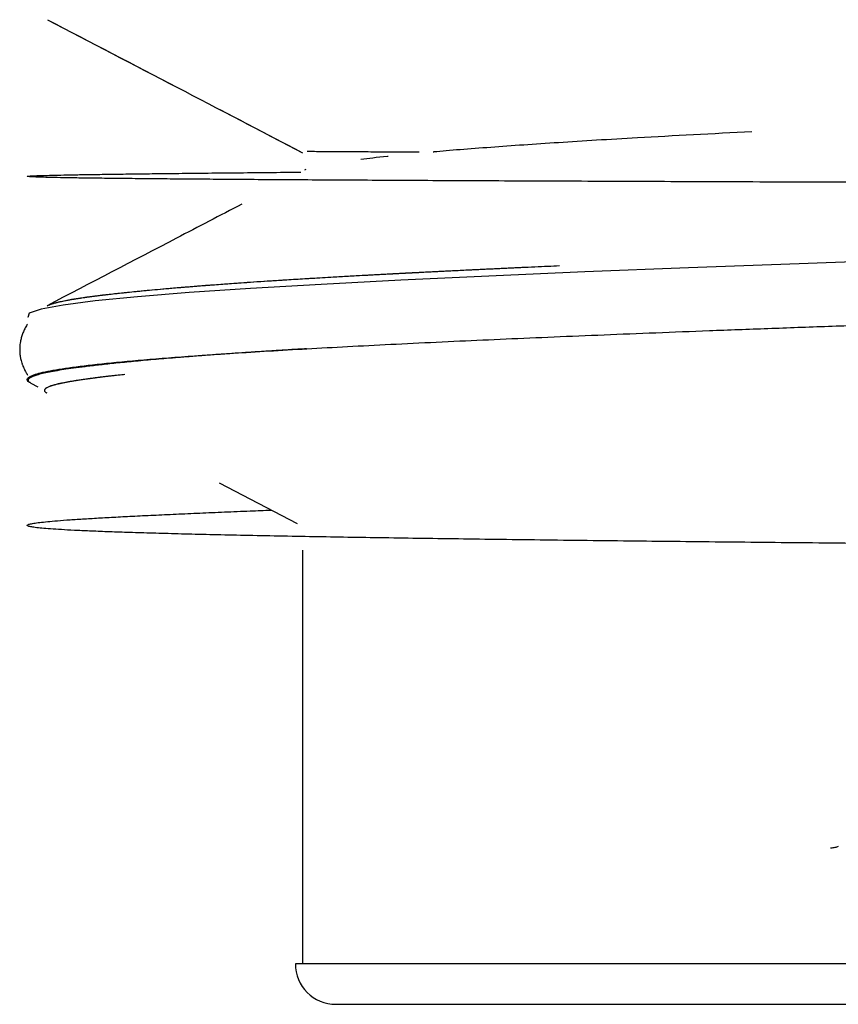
# Model space of a CAD drawing. Header units: millimetres. Extents: x 8 to 914, y 12 to 444.
# Tile 37 of 48: x 797.3 to 801.28, y 371.58 to 376.37. Entities that reach past the tile are written whole.
import ezdxf

# ---------------------------------------------------------------- set-up
doc = ezdxf.new("R2010")
doc.units = ezdxf.units.MM

msp = doc.modelspace()

# ---------------------------------------------------------------- linework, layer by layer
at = {"color": 7, "linetype": 'Continuous', "lineweight": 30}
for p, q in [((797.4369, 376.3672), (798.0665, 376.039)), ((798.2743, 375.9307), (798.6767, 375.7209)), ((798.6934, 375.6398), (798.6868, 375.6364)), ((797.3562, 374.6014), (797.3897, 374.5839)), ((798.2722, 374.1161), (798.6516, 373.9183)), ((798.2722, 374.1161), (798.6516, 373.9183)), ((798.6767, 373.789), (798.6767, 371.7826)), ((798.6767, 373.789), (798.6767, 371.7826)), ((816.8712, 371.7797), (798.6421, 371.7797)), ((798.6767, 371.7826), (798.6767, 371.7797)), ((798.8392, 371.5826), (816.6742, 371.5826))]:
    msp.add_line(p, q, dxfattribs=at)
at = {"color": 7, "linetype": 'Continuous', "lineweight": 30, "flags": 128}
msp.add_lwpolyline([(807.0242, 375.3623), (806.3062, 375.3423), (805.5951, 375.3222), (804.8945, 375.3021), (804.2075, 375.282), (803.5377, 375.262), (802.8881, 375.2419), (802.2618, 375.2218), (801.662, 375.2017), (801.0914, 375.1816), (800.5528, 375.1616), (800.0489, 375.1415), (799.5819, 375.1214), (799.1542, 375.1013), (798.7679, 375.0812), (798.4247, 375.0611), (798.1263, 375.041), (797.8741, 375.0209), (797.6695, 375.0008), (797.5132, 374.9807), (797.4062, 374.9606), (797.3489, 374.9405), (797.3415, 374.9204), (797.3415, 374.9204)], dxfattribs=at)
at = {"color": 7, "linetype": 'Continuous', "lineweight": 30}
msp.add_arc((798.8392, 371.7797), 0.1971, 180, 270, dxfattribs=at)
for points, knots in [([(797.4371, 376.3671), (797.6469, 376.2577), (798.0601, 376.0424), (798.4733, 375.8269), (798.6767, 375.7209)], [0, 0, 0, 0, 0.507738, 1, 1, 1, 1]), ([(800.8609, 375.8227), (800.6699, 375.8127), (800.3267, 375.7948), (799.915, 375.7697), (799.5883, 375.7468), (799.3895, 375.7316), (799.3122, 375.7242), (799.3111, 375.7241)], [0, 0, 0, 0, 0.296809, 0.533253, 0.766742, 0.996563, 1, 1, 1, 1]), ([(798.6992, 375.728), (798.7077, 375.7279), (798.7248, 375.7277), (798.7643, 375.7273), (798.8138, 375.7269), (798.8779, 375.7265), (798.958, 375.7261), (799.0574, 375.7257), (799.152, 375.7253), (799.219, 375.7251), (799.243, 375.725)], [0, 0, 0, 0, 0.123357, 0.246344, 0.36896, 0.491205, 0.634801, 0.777882, 0.920449, 1, 1, 1, 1]), ([(799.0924, 375.7031), (799.0916, 375.703), (799.036, 375.6977), (798.9981, 375.6925), (798.9608, 375.6874)], [0, 0, 0, 0, 0.014135, 1, 1, 1, 1]), ([(814.7206, 375.5446), (814.7036, 375.5447), (814.6055, 375.5449), (814.4197, 375.5454), (814.1485, 375.546), (813.8547, 375.5467), (813.5384, 375.5475), (813.2155, 375.5482), (812.8847, 375.549), (812.5464, 375.5497), (812.201, 375.5505), (811.8511, 375.5513), (811.4972, 375.5521), (811.1421, 375.5528), (810.7863, 375.5536), (810.4304, 375.5544), (810.0728, 375.5551), (809.7117, 375.5559), (809.3476, 375.5567), (808.981, 375.5575), (808.6146, 375.5583), (808.2489, 375.5591), (807.8864, 375.5599), (807.5276, 375.5607), (807.1729, 375.5615), (806.8205, 375.5623), (806.4688, 375.5631), (806.1181, 375.5639), (805.7688, 375.5647), (805.4236, 375.5656), (805.0827, 375.5664), (804.7485, 375.5672), (804.4211, 375.568), (804.1009, 375.5689), (803.7861, 375.5697), (803.4752, 375.5705), (803.1684, 375.5714), (802.8663, 375.5722), (802.5708, 375.5731), (802.2822, 375.5739), (802.0024, 375.5748), (801.7315, 375.5756), (801.4694, 375.5765), (801.2147, 375.5774), (800.9564, 375.5783), (800.6959, 375.5792), (800.4345, 375.5802), (800.1834, 375.5812), (799.9427, 375.5821), (799.7125, 375.5831), (799.493, 375.5841), (799.2841, 375.5851), (799.0861, 375.5861), (798.8989, 375.5872), (798.7225, 375.5882), (798.557, 375.5892), (798.4023, 375.5902), (798.2584, 375.5912), (798.1254, 375.5923), (798.0031, 375.5933), (797.8862, 375.5944), (797.7764, 375.5955), (797.6755, 375.5967), (797.5882, 375.5979), (797.5142, 375.5991), (797.4534, 375.6003), (797.4055, 375.6016), (797.3704, 375.6028), (797.3477, 375.604), (797.3373, 375.6052), (797.3388, 375.6065), (797.3519, 375.6077), (797.3765, 375.609), (797.4121, 375.6102), (797.4584, 375.6115), (797.5152, 375.6127), (797.5821, 375.614), (797.6588, 375.6153), (797.7449, 375.6165), (797.8401, 375.6178), (797.944, 375.6191), (798.0625, 375.6205), (798.1969, 375.6219), (798.3488, 375.6234), (798.5048, 375.6249), (798.6156, 375.6259), (798.6681, 375.6264)], [0, 0, 0, 0, 0.0023679, 0.013645, 0.0248815, 0.0380721, 0.0512062, 0.0642839, 0.0773051, 0.090505, 0.1036464, 0.1167293, 0.1297537, 0.1427195, 0.1553969, 0.1680177, 0.1805822, 0.1930901, 0.2057675, 0.2183863, 0.2309466, 0.2434484, 0.2558917, 0.2680557, 0.2801634, 0.2922146, 0.3042093, 0.3163641, 0.3284603, 0.340498, 0.3524772, 0.3643979, 0.3760487, 0.3876431, 0.399181, 0.4106625, 0.4222946, 0.4338683, 0.4453834, 0.45684, 0.4682381, 0.4793756, 0.4904568, 0.5014814, 0.5124496, 0.5248448, 0.5371671, 0.5494164, 0.5615929, 0.5736965, 0.5857271, 0.5976849, 0.6095697, 0.6213816, 0.6331207, 0.6447868, 0.65638, 0.6679003, 0.6793477, 0.6907222, 0.7020238, 0.7148505, 0.7275819, 0.7402182, 0.7527592, 0.765205, 0.7775555, 0.7898109, 0.801971, 0.8140359, 0.8260055, 0.83788, 0.8496592, 0.8613432, 0.8729319, 0.8844255, 0.8958238, 0.9071269, 0.9183348, 0.9294474, 0.9404648, 0.951387, 0.9640091, 0.9765015, 0.9888643, 1, 1, 1, 1]), ([(798.3812, 375.4704), (798.2755, 375.4154), (797.9602, 375.251), (797.6449, 375.0867), (797.4352, 374.9775)], [0, 0, 0, 0, 0.335239, 1, 1, 1, 1]), ([(797.4357, 374.9774), (797.4391, 374.979), (797.4456, 374.9821), (797.4589, 374.9866), (797.47, 374.9898), (797.4777, 374.9919), (797.4813, 374.9928), (797.4851, 374.9937), (797.4899, 374.9949), (797.4981, 374.9968), (797.5097, 374.9994), (797.5248, 375.0025), (797.5409, 375.0055), (797.5577, 375.0085), (797.5739, 375.0112), (797.5893, 375.0136), (797.6035, 375.0158), (797.6161, 375.0176), (797.6269, 375.0192), (797.6378, 375.0206), (797.6502, 375.0223), (797.666, 375.0244), (797.6849, 375.0268), (797.7072, 375.0295), (797.7331, 375.0326), (797.763, 375.036), (797.7973, 375.0397), (797.8365, 375.0438), (797.881, 375.0483), (797.9312, 375.0531), (797.9878, 375.0583), (798.0512, 375.0638), (798.1221, 375.0697), (798.1744, 375.0739), (798.2038, 375.0762), (798.2074, 375.0765), (798.211, 375.0767), (798.2147, 375.077), (798.2184, 375.0773), (798.2222, 375.0776), (798.2319, 375.0783), (798.2543, 375.08), (798.2895, 375.0826), (798.3329, 375.0858), (798.382, 375.0892), (798.4394, 375.0932), (798.5061, 375.0976), (798.5815, 375.1024), (798.6666, 375.1077), (798.7624, 375.1135), (798.8677, 375.1195), (798.983, 375.1259), (799.0665, 375.1304), (799.1127, 375.1328), (799.1179, 375.1331), (799.1232, 375.1334), (799.1286, 375.1337), (799.1341, 375.1339), (799.1397, 375.1342), (799.1542, 375.135), (799.1883, 375.1368), (799.2424, 375.1395), (799.3099, 375.143), (799.3796, 375.1465), (799.4534, 375.1501), (799.5308, 375.1539), (799.6147, 375.1579), (799.6952, 375.1617), (799.7486, 375.1641), (799.771, 375.1652)], [0, 0, 0, 0, 0.0283299, 0.0538512, 0.0779646, 0.0831727, 0.08831, 0.0933764, 0.0989615, 0.1081422, 0.1253619, 0.141498, 0.1592844, 0.1755125, 0.190172, 0.2036591, 0.2154541, 0.2255499, 0.2339405, 0.2406213, 0.2502472, 0.2615868, 0.2746453, 0.2894288, 0.3059437, 0.3241964, 0.3441937, 0.3659422, 0.3894481, 0.4147175, 0.4417556, 0.470567, 0.5011552, 0.5335225, 0.5349357, 0.5363634, 0.5378056, 0.5392623, 0.5407337, 0.5422195, 0.5437199, 0.5522325, 0.5685297, 0.5842695, 0.6011321, 0.6226718, 0.6458055, 0.6705343, 0.6988001, 0.7288963, 0.7608098, 0.7945329, 0.8300582, 0.8314819, 0.8329266, 0.8343925, 0.8358794, 0.8373875, 0.8389167, 0.8404669, 0.8493703, 0.8668546, 0.8841809, 0.9031221, 0.9213955, 0.9409498, 0.9617808, 0.9838834, 1, 1, 1, 1]), ([(797.4421, 374.9806), (797.4446, 374.9816), (797.4502, 374.9839), (797.4599, 374.987), (797.4698, 374.9899), (797.4785, 374.9922), (797.4883, 374.9946), (797.4994, 374.9972), (797.512, 374.9999), (797.5254, 375.0026), (797.5386, 375.0052), (797.5507, 375.0074), (797.5617, 375.0093), (797.5729, 375.0112), (797.5851, 375.0131), (797.5981, 375.0151), (797.6081, 375.0166), (797.6151, 375.0176), (797.6185, 375.018), (797.6219, 375.0185), (797.6254, 375.019), (797.6291, 375.0195), (797.6327, 375.02), (797.642, 375.0213), (797.6582, 375.0234), (797.6832, 375.0266), (797.7128, 375.0302), (797.7474, 375.0342), (797.7877, 375.0387), (797.8342, 375.0436), (797.8832, 375.0485), (797.9337, 375.0533), (797.9849, 375.0579), (798.0414, 375.0629), (798.0893, 375.0669), (798.1263, 375.0699), (798.1503, 375.0718), (798.1751, 375.0738), (798.1973, 375.0755), (798.2329, 375.0783), (798.2998, 375.0833), (798.4071, 375.0909), (798.5438, 375.1001), (798.6764, 375.1084), (798.8013, 375.1158), (798.9104, 375.122), (798.9889, 375.1263), (799.0329, 375.1287), (799.0452, 375.1294), (799.0575, 375.13), (799.0699, 375.1307), (799.0824, 375.1313), (799.0949, 375.132), (799.1297, 375.1338), (799.1901, 375.137), (799.28, 375.1416), (799.38, 375.1466), (799.4905, 375.152), (799.6119, 375.1578), (799.7393, 375.1637), (799.8448, 375.1685), (799.9069, 375.1713), (799.9256, 375.1721)], [0, 0, 0, 0, 0.0178907, 0.0396114, 0.0530674, 0.0660118, 0.0784437, 0.0933145, 0.108151, 0.122868, 0.1374648, 0.1486051, 0.1577826, 0.1678478, 0.1788036, 0.189184, 0.2002588, 0.2028406, 0.2054576, 0.2081098, 0.2107971, 0.2135196, 0.2162774, 0.2190704, 0.2341454, 0.2512948, 0.2705282, 0.2918552, 0.3152855, 0.3408285, 0.3684929, 0.3912452, 0.4152631, 0.4405489, 0.4671048, 0.476755, 0.4865627, 0.496528, 0.5066015, 0.5129446, 0.538217, 0.583046, 0.6295333, 0.6776681, 0.7103346, 0.7437064, 0.7736411, 0.7770341, 0.7804337, 0.7838399, 0.7872527, 0.7906721, 0.7940981, 0.7975306, 0.8191551, 0.8428192, 0.8685169, 0.8962406, 0.9259806, 0.9577248, 0.9873057, 1, 1, 1, 1]), ([(797.3529, 374.6035), (797.3519, 374.6039), (797.3432, 374.6075), (797.3381, 374.6145), (797.3384, 374.6243), (797.3518, 374.6341), (797.3767, 374.6439), (797.4135, 374.6537), (797.462, 374.6634), (797.5221, 374.6732), (797.5937, 374.6829), (797.6767, 374.6927), (797.7709, 374.7024), (797.8762, 374.7121), (797.9924, 374.7218), (798.1194, 374.7315), (798.2625, 374.7416), (798.4229, 374.752), (798.6021, 374.7628), (798.7937, 374.7736), (798.9974, 374.7844), (799.2129, 374.7951), (799.4355, 374.8057), (799.6641, 374.816), (799.8977, 374.8261), (800.1406, 374.8362), (800.3923, 374.8463), (800.6578, 374.8566), (800.9374, 374.867), (801.2312, 374.8777), (801.5333, 374.8883), (801.8434, 374.8989), (802.1609, 374.9095), (802.4792, 374.9199), (802.7975, 374.9301), (803.1149, 374.9401), (803.4373, 374.95), (803.7644, 374.96), (804.1023, 374.9701), (804.451, 374.9804), (804.8105, 374.9909), (805.1034, 374.9994), (805.2775, 375.0043), (805.3295, 375.0058)], [0, 0, 0, 0, 0.002939, 0.027384, 0.0518, 0.076185, 0.10054, 0.124865, 0.14916, 0.173426, 0.197661, 0.221866, 0.246041, 0.270186, 0.2943, 0.318385, 0.34244, 0.369345, 0.396213, 0.423043, 0.449836, 0.47659, 0.503307, 0.528463, 0.553586, 0.578675, 0.60373, 0.628752, 0.655254, 0.681718, 0.708145, 0.734533, 0.760884, 0.787198, 0.811973, 0.836715, 0.861423, 0.886098, 0.910739, 0.936837, 0.962898, 0.98892, 1, 1, 1, 1]), ([(797.3398, 374.8876), (797.338, 374.885), (797.3325, 374.8767), (797.3245, 374.8611), (797.3161, 374.8416), (797.3098, 374.8221), (797.3057, 374.8043), (797.3035, 374.7896), (797.3026, 374.7786), (797.3022, 374.7702), (797.3022, 374.7638), (797.3023, 374.7578), (797.3028, 374.7462), (797.3046, 374.7308), (797.3084, 374.7131), (797.3118, 374.7013), (797.3142, 374.6941), (797.3161, 374.6887), (797.3185, 374.6825), (797.3224, 374.6732), (797.3283, 374.6611), (797.3345, 374.6495), (797.3393, 374.6425), (797.3409, 374.6402)], [0, 0, 0, 0, 0.041225, 0.131009, 0.213283, 0.28814, 0.352559, 0.402383, 0.442657, 0.465802, 0.486943, 0.507303, 0.526848, 0.604046, 0.665839, 0.71252, 0.730251, 0.745028, 0.771755, 0.816264, 0.878509, 0.958372, 1, 1, 1, 1]), ([(797.3398, 374.8876), (797.338, 374.885), (797.3325, 374.8767), (797.3245, 374.8611), (797.3161, 374.8416), (797.3098, 374.8221), (797.3057, 374.8043), (797.3035, 374.7896), (797.3026, 374.7786), (797.3022, 374.7702), (797.3022, 374.7638), (797.3023, 374.7578), (797.3028, 374.7462), (797.3046, 374.7308), (797.3084, 374.7131), (797.3118, 374.7013), (797.3142, 374.6941), (797.3161, 374.6887), (797.3185, 374.6825), (797.3224, 374.6732), (797.3283, 374.6611), (797.3345, 374.6495), (797.3393, 374.6425), (797.3409, 374.6402)], [0, 0, 0, 0, 0.0412247, 0.1310088, 0.213283, 0.2881404, 0.3525588, 0.4023831, 0.4426571, 0.4658024, 0.4869427, 0.5073028, 0.5268481, 0.6040458, 0.6658388, 0.7125199, 0.7302515, 0.745028, 0.7717548, 0.816264, 0.8785093, 0.9583723, 1, 1, 1, 1]), ([(798.6967, 374.768), (798.6824, 374.7672), (798.6421, 374.7648), (798.5759, 374.7608), (798.4965, 374.7558), (798.4204, 374.7509), (798.3482, 374.746), (798.2803, 374.7413), (798.2116, 374.7363), (798.1424, 374.731), (798.077, 374.7258), (798.0177, 374.7209), (797.9472, 374.7149), (797.8666, 374.7076), (797.7795, 374.6991), (797.7026, 374.6909), (797.6354, 374.683), (797.577, 374.6756), (797.527, 374.6685), (797.4835, 374.6616), (797.4454, 374.6547), (797.4122, 374.6476), (797.3856, 374.6406), (797.3656, 374.6338), (797.3522, 374.6274), (797.3467, 374.623), (797.3448, 374.6205), (797.3443, 374.6199), (797.3439, 374.6192), (797.3436, 374.6185), (797.3433, 374.6178), (797.3431, 374.6171), (797.3426, 374.6148), (797.3435, 374.6109), (797.3481, 374.6059), (797.3538, 374.6028), (797.3563, 374.6015)], [0, 0, 0, 0, 0.014663, 0.041387, 0.070279, 0.101338, 0.127262, 0.154524, 0.183123, 0.213058, 0.24433, 0.271742, 0.296851, 0.347952, 0.397422, 0.445262, 0.491473, 0.536057, 0.579014, 0.619932, 0.662343, 0.706249, 0.75165, 0.79284, 0.835188, 0.873413, 0.87776, 0.882118, 0.886487, 0.890868, 0.895259, 0.899663, 0.904077, 0.940334, 0.974573, 1, 1, 1, 1]), ([(797.8129, 374.6428), (797.8087, 374.6423), (797.7909, 374.6405), (797.7639, 374.6376), (797.7323, 374.634), (797.7059, 374.6308), (797.6849, 374.6283), (797.6685, 374.6261), (797.6589, 374.6249), (797.6527, 374.624), (797.6497, 374.6236), (797.6468, 374.6232), (797.6439, 374.6228), (797.6411, 374.6225), (797.6306, 374.621), (797.6128, 374.6184), (797.5885, 374.6148), (797.5653, 374.6111), (797.5386, 374.6067), (797.52, 374.6032), (797.5078, 374.6007), (797.5045, 374.6), (797.5012, 374.5994), (797.4981, 374.5987), (797.495, 374.598), (797.4919, 374.5973), (797.4865, 374.5961), (797.4787, 374.5943), (797.4684, 374.5916), (797.4581, 374.5885), (797.4485, 374.5852), (797.44, 374.5818), (797.4346, 374.579), (797.4313, 374.577), (797.4295, 374.5758), (797.4279, 374.5745), (797.4264, 374.5732), (797.4239, 374.5705), (797.4219, 374.5665), (797.4234, 374.5614), (797.4273, 374.557), (797.4318, 374.5544), (797.4336, 374.5534)], [0, 0, 0, 0, 0.01378, 0.058655, 0.09519, 0.128969, 0.160004, 0.178988, 0.196784, 0.201249, 0.205632, 0.209935, 0.214156, 0.218296, 0.222355, 0.261097, 0.300991, 0.342025, 0.383177, 0.453362, 0.461195, 0.469019, 0.476834, 0.484641, 0.492439, 0.500228, 0.508008, 0.534552, 0.565297, 0.600227, 0.639325, 0.677168, 0.718221, 0.731786, 0.745668, 0.759867, 0.774382, 0.789214, 0.851426, 0.910213, 0.965613, 1, 1, 1, 1]), ([(797.8125, 374.6427), (797.8079, 374.6422), (797.7913, 374.6405), (797.7653, 374.6377), (797.7352, 374.6343), (797.7092, 374.6313), (797.6869, 374.6285), (797.668, 374.6261), (797.6521, 374.624), (797.6394, 374.6223), (797.628, 374.6207), (797.6165, 374.619), (797.6031, 374.6171), (797.5882, 374.6149), (797.572, 374.6124), (797.5557, 374.6097), (797.5395, 374.6069), (797.5237, 374.604), (797.5125, 374.6018), (797.5056, 374.6004), (797.5027, 374.5998), (797.4998, 374.5991), (797.4969, 374.5985), (797.494, 374.5979), (797.4912, 374.5973), (797.4865, 374.5962), (797.4762, 374.5937), (797.4614, 374.5897), (797.4459, 374.5845), (797.4337, 374.579), (797.4278, 374.5748), (797.4252, 374.572), (797.4241, 374.5705), (797.4232, 374.5689), (797.4227, 374.5673), (797.4226, 374.5658), (797.4228, 374.5643), (797.4235, 374.5619), (797.4258, 374.5588), (797.4293, 374.5557), (797.4326, 374.554), (797.4335, 374.5535)], [0, 0, 0, 0, 0.015034, 0.055023, 0.091514, 0.124521, 0.154056, 0.180132, 0.202761, 0.221954, 0.236481, 0.254413, 0.27574, 0.30045, 0.328528, 0.359957, 0.390369, 0.423344, 0.458863, 0.465844, 0.472915, 0.480076, 0.487326, 0.494665, 0.502094, 0.508791, 0.531944, 0.58784, 0.647223, 0.710095, 0.776465, 0.78873, 0.807037, 0.825261, 0.84318, 0.860795, 0.878106, 0.895114, 0.940333, 0.983285, 1, 1, 1, 1]), ([(814.9904, 373.7391), (814.9627, 373.7392), (814.8503, 373.7399), (814.645, 373.7411), (814.3753, 373.7427), (814.0987, 373.7443), (813.8166, 373.7458), (813.5346, 373.7474), (813.2534, 373.7489), (812.9738, 373.7505), (812.6906, 373.752), (812.4041, 373.7535), (812.1088, 373.7551), (811.8049, 373.7567), (811.4924, 373.7584), (811.1778, 373.76), (810.8615, 373.7617), (810.5437, 373.7634), (810.2062, 373.7652), (809.8488, 373.7671), (809.472, 373.7691), (809.0954, 373.7711), (808.7173, 373.7731), (808.3382, 373.7752), (807.9588, 373.7773), (807.5817, 373.7794), (807.2076, 373.7816), (806.839, 373.7837), (806.4763, 373.7858), (806.1199, 373.7879), (805.768, 373.7901), (805.4189, 373.7922), (805.073, 373.7944), (804.7307, 373.7966), (804.3945, 373.7989), (804.0646, 373.8011), (803.7433, 373.8034), (803.4307, 373.8056), (803.1268, 373.8078), (802.8301, 373.8101), (802.5389, 373.8124), (802.2535, 373.8147), (801.9744, 373.817), (801.7032, 373.8193), (801.4403, 373.8217), (801.1871, 373.8241), (800.9437, 373.8264), (800.7099, 373.8288), (800.4842, 373.8311), (800.2571, 373.8336), (800.0298, 373.8362), (799.8035, 373.8389), (799.588, 373.8417), (799.3831, 373.8445), (799.1889, 373.8472), (799.0053, 373.85), (798.8322, 373.8528), (798.6619, 373.8558), (798.4958, 373.8589), (798.3358, 373.8622), (798.1887, 373.8655), (798.0545, 373.8688), (797.9329, 373.8721), (797.8236, 373.8755), (797.7262, 373.8789), (797.6406, 373.8823), (797.5664, 373.8857), (797.5032, 373.8891), (797.4508, 373.8926), (797.4087, 373.8961), (797.3766, 373.8996), (797.3534, 373.9032), (797.3398, 373.9071), (797.3369, 373.911), (797.3446, 373.9151), (797.3624, 373.9191), (797.3898, 373.9232), (797.4262, 373.9273), (797.4726, 373.9316), (797.5294, 373.936), (797.597, 373.9406), (797.673, 373.9452), (797.7567, 373.9499), (797.8491, 373.9547), (797.9502, 373.9596), (798.0598, 373.9647), (798.1751, 373.9697), (798.2956, 373.9749), (798.4116, 373.9797), (798.4905, 373.9829), (798.5251, 373.9843)], [0, 0, 0, 0, 0.003968, 0.016104, 0.028178, 0.040188, 0.052135, 0.064019, 0.075167, 0.086258, 0.097294, 0.108273, 0.119197, 0.130721, 0.142183, 0.153581, 0.164917, 0.176189, 0.187398, 0.200528, 0.213571, 0.226526, 0.239394, 0.252405, 0.265326, 0.278156, 0.290896, 0.303545, 0.31588, 0.328127, 0.340287, 0.352359, 0.364561, 0.376672, 0.388692, 0.400622, 0.412461, 0.424001, 0.435453, 0.446817, 0.458094, 0.469486, 0.480788, 0.491998, 0.503118, 0.514148, 0.524892, 0.535548, 0.546117, 0.556599, 0.568404, 0.580095, 0.591674, 0.60314, 0.614492, 0.625732, 0.636859, 0.647873, 0.660321, 0.672623, 0.684776, 0.696782, 0.708641, 0.720352, 0.731915, 0.743331, 0.7546, 0.765721, 0.776694, 0.78752, 0.798198, 0.808728, 0.820347, 0.831781, 0.84303, 0.854094, 0.864973, 0.875666, 0.886175, 0.89752, 0.908642, 0.91954, 0.930213, 0.940663, 0.951501, 0.962088, 0.972422, 0.982505, 0.992336, 1, 1, 1, 1]), ([(801.281, 372.3497), (801.2808, 372.3496), (801.276, 372.3473), (801.2651, 372.3435), (801.2505, 372.3422), (801.2434, 372.3416)], [0, 0, 0, 0, 0.01397, 0.518659, 1, 1, 1, 1])]:
    msp.add_open_spline(points, degree=3, knots=knots, dxfattribs=at)

doc.saveas('drawing.dxf')
